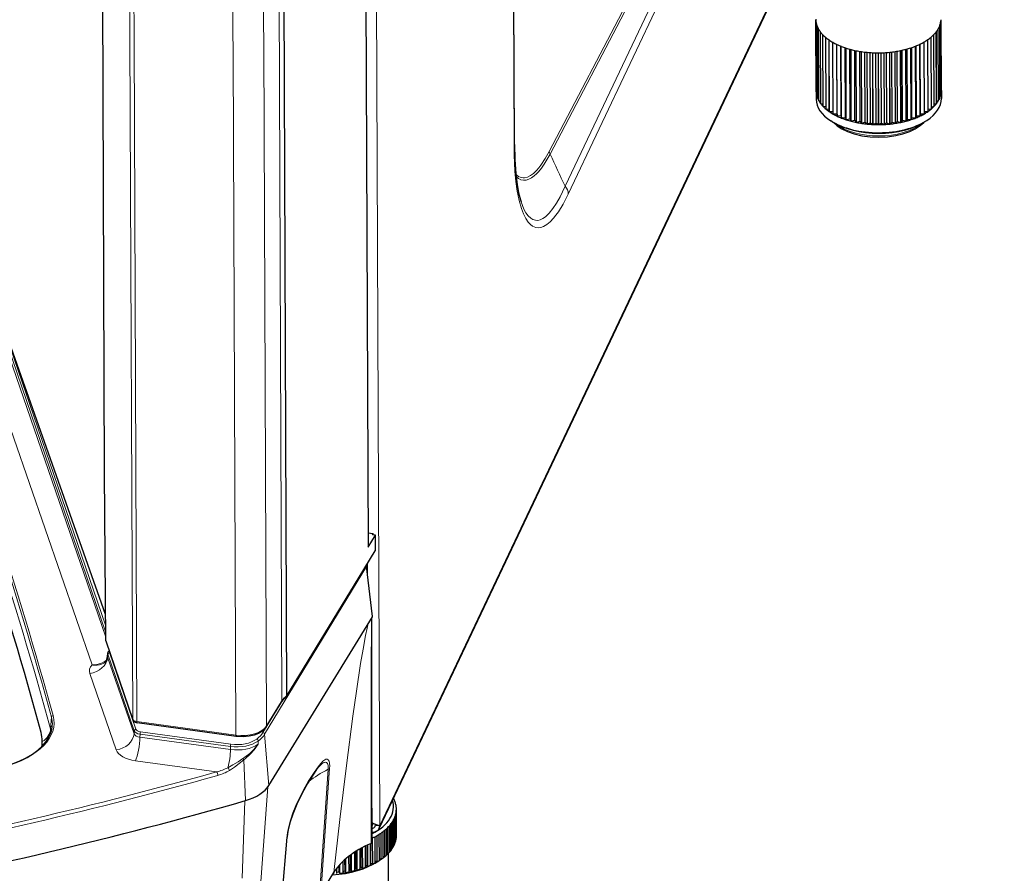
# Model space of a CAD drawing. Extents: x -370 to 1872, y -943 to 1937.
# Tile 40 of 43: x 1617 to 1790, y 1098 to 1248. Entities that reach past the tile are written whole.
import ezdxf

# ---------------------------------------------------------------- set-up
doc = ezdxf.new("R2010")
doc.units = 0

msp = doc.modelspace()

# ---------------------------------------------------------------- linework, layer by layer
at = {"color": 7, "lineweight": 15}
for p, q in [((1678.1427, 1637.675537), (1680.352417, 1106.493408)), ((1703.920532, 1225.885742), (1702.262207, 1624.531982)), ((1710.099243, 1224.971436), (1778.106323, 1354.933472)), ((1790.029297, 1337.961426), (1680.352417, 1106.493408)), ((1710.278931, 1224.507568), (1766.331299, 1331.623901)), ((1766.331299, 1331.623901), (1712.898071, 1218.855713)), ((1766.880493, 1330.252808), (1713.447388, 1217.484619)), ((1662.395264, 1313.953247), (1663.164185, 1128.444092)), ((1636.463501, 1244.845215), (1636.959473, 1125.190308)), ((1637.197632, 1244.421143), (1637.693604, 1124.766479)), ((1659.974243, 1243.668579), (1660.470215, 1124.019897)), ((1654.584839, 1242.064941), (1654.584839, 1242.063965)), ((1654.584839, 1242.063721), (1654.584839, 1242.053711)), ((1654.584839, 1242.053711), (1655.080811, 1122.39917)), ((1611.760986, 1198.877319), (1632.187134, 1139.802612)), ((1611.828735, 1199.911499), (1632.181396, 1140.563477)), ((1612.254639, 1199.788086), (1632.172852, 1141.707031)), ((1608.633667, 1196.047607), (1629.83606, 1134.727783)), ((1663.987427, 1129.278076), (1679.612061, 1154.937378)), ((1660.119019, 1122.557983), (1678.030396, 1152.004883)), ((1679.045654, 1143.169067), (1678.030396, 1152.004883)), ((1678.210449, 1152.537476), (1678.21875, 1150.555908)), ((1678.887207, 1142.910767), (1678.887085, 1142.557617)), ((1632.192749, 1139.067505), (1636.959473, 1125.190308)), ((1632.547485, 1136.077393), (1632.597046, 1136.64502)), ((1632.597046, 1136.64502), (1637.222534, 1123.157471)), ((1632.889893, 1136.909668), (1637.515381, 1123.421997)), ((1632.547485, 1136.077393), (1637.189453, 1122.652466)), ((1629.420166, 1133.247681), (1634.062012, 1119.822754)), ((1659.83374, 1122.842285), (1663.252319, 1128.462524)), ((1660.470215, 1124.019897), (1663.164185, 1128.444092)), ((1622.675049, 1125.554199), (1622.541016, 1123.506836)), ((1655.080811, 1122.39917), (1637.693604, 1124.766479)), ((1637.189453, 1122.652466), (1637.222534, 1123.157471)), ((1638.214722, 1122.062134), (1638.247681, 1122.564575)), ((1638.247681, 1122.564575), (1654.107056, 1120.405396)), ((1638.320801, 1122.955566), (1654.180176, 1120.796387)), ((1660.119019, 1122.557983), (1660.858765, 1113.528564)), ((1654.125122, 1119.895996), (1638.214722, 1122.062134)), ((1658.976196, 1120.825806), (1658.982056, 1121.363892)), ((1654.125122, 1119.895996), (1654.107056, 1120.405396)), ((1651.687378, 1115.942139), (1637.430908, 1117.883057)), ((1656.467041, 1118.06543), (1656.763428, 1110.900391)), ((1671.272705, 1116.394165), (1669.740601, 1094.307617)), ((1671.537598, 1116.618774), (1669.992432, 1094.525391)), ((1657.776855, 1074.616699), (1660.710083, 1113.30542)), ((1656.163574, 1097.273438), (1656.654663, 1110.869019)), ((1679.207031, 1106.87915), (1678.92749, 1106.289307)), ((1662.166504, 1081.770874), (1664.007935, 1104.346924))]:
    msp.add_line(p, q, dxfattribs=at)
at = {"color": 7, "lineweight": 30}
for p, q in [((1703.996094, 1226.212158), (1702.337646, 1624.858398)), ((1789.925659, 1337.487427), (1680.248657, 1106.019287)), ((1663.218506, 1314.78064), (1663.987427, 1129.278076)), ((1677.833618, 1262.858276), (1678.279053, 1155.398804)), ((1631.610107, 1255.55957), (1631.971191, 1168.438721)), ((1756.97876, 1235.44873), (1756.92627, 1248.060059)), ((1756.97937, 1235.437988), (1756.92688, 1248.049316)), ((1757.050903, 1234.909912), (1756.998413, 1247.521362)), ((1757.053223, 1234.899414), (1757.000732, 1247.510742)), ((1757.212891, 1234.377319), (1757.1604, 1246.988647)), ((1757.216919, 1234.366821), (1757.164551, 1246.978149)), ((1778.731934, 1234.428589), (1778.679443, 1247.039917)), ((1778.736084, 1234.439087), (1778.683594, 1247.050415)), ((1778.895996, 1234.962036), (1778.843506, 1247.573364)), ((1778.898315, 1234.972656), (1778.845825, 1247.584106)), ((1778.970093, 1235.501099), (1778.917603, 1248.112427)), ((1778.970581, 1235.511841), (1778.918213, 1248.123169)), ((1757.463379, 1233.85498), (1757.410889, 1246.466431)), ((1757.469238, 1233.844849), (1757.416748, 1246.456177)), ((1757.800537, 1233.347412), (1757.748047, 1245.958862)), ((1757.807983, 1233.337646), (1757.755615, 1245.948975)), ((1758.221313, 1232.858765), (1758.168823, 1245.470093)), ((1758.230469, 1232.849365), (1758.177979, 1245.460693)), ((1777.214844, 1232.437134), (1777.162354, 1245.048462)), ((1777.225464, 1232.446045), (1777.173096, 1245.057495)), ((1777.717651, 1232.905273), (1777.665283, 1245.516602)), ((1777.726807, 1232.914795), (1777.674316, 1245.526123)), ((1778.140381, 1233.395996), (1778.087891, 1246.007324)), ((1778.147949, 1233.405884), (1778.095459, 1246.017212)), ((1778.47937, 1233.905151), (1778.427002, 1246.516479)), ((1778.485229, 1233.915405), (1778.432739, 1246.526733)), ((1758.722412, 1232.392944), (1758.670044, 1245.004395)), ((1758.733154, 1232.384033), (1758.680664, 1244.995361)), ((1759.299683, 1231.953979), (1759.247314, 1244.565308)), ((1759.31189, 1231.945557), (1759.259399, 1244.556885)), ((1759.948364, 1231.545288), (1759.895996, 1244.156616)), ((1759.961914, 1231.537476), (1759.909424, 1244.148804)), ((1760.653564, 1231.544678), (1760.602661, 1243.7854)), ((1760.663208, 1231.170288), (1760.610718, 1243.781616)), ((1760.677979, 1231.163208), (1760.625488, 1243.774536)), ((1761.365845, 1231.204346), (1761.314819, 1243.471802)), ((1761.43811, 1230.832031), (1761.38562, 1243.443481)), ((1761.453979, 1230.825806), (1761.401489, 1243.437134)), ((1774.493164, 1230.863159), (1774.440796, 1243.474609)), ((1774.509155, 1230.869629), (1774.456665, 1243.480957)), ((1774.581543, 1231.24231), (1774.530518, 1243.510986)), ((1775.269409, 1231.205078), (1775.217041, 1243.816406)), ((1775.28418, 1231.21228), (1775.231689, 1243.823608)), ((1775.293945, 1231.58667), (1775.243042, 1243.829102)), ((1775.985596, 1231.583496), (1775.933105, 1244.194824)), ((1775.999146, 1231.591309), (1775.946655, 1244.202637)), ((1776.635864, 1231.995239), (1776.583374, 1244.606689)), ((1776.648071, 1232.003784), (1776.595581, 1244.615112)), ((1762.132568, 1230.900513), (1762.081421, 1243.188843)), ((1762.266846, 1230.533447), (1762.214355, 1243.144897)), ((1762.283691, 1230.527954), (1762.231201, 1243.139404)), ((1762.947266, 1230.63562), (1762.896118, 1242.940308)), ((1763.142578, 1230.276855), (1763.090088, 1242.888306)), ((1763.160278, 1230.272217), (1763.107788, 1242.883667)), ((1763.803467, 1230.411987), (1763.752197, 1242.72937)), ((1764.057983, 1230.064575), (1764.005615, 1242.675903)), ((1764.076538, 1230.060791), (1764.024048, 1242.672119)), ((1764.69397, 1230.231445), (1764.6427, 1242.55835)), ((1765.005737, 1229.898071), (1764.953369, 1242.509399)), ((1765.02478, 1229.895264), (1764.97229, 1242.506592)), ((1765.61145, 1230.095337), (1765.560181, 1242.429077)), ((1765.977905, 1229.778809), (1765.925537, 1242.390137)), ((1765.997314, 1229.776855), (1765.944946, 1242.388306)), ((1766.54834, 1230.004883), (1766.49707, 1242.34314)), ((1766.966553, 1229.707764), (1766.914062, 1242.319214)), ((1766.986206, 1229.706909), (1766.933716, 1242.318237)), ((1767.49707, 1229.960938), (1767.445801, 1242.30127)), ((1767.963379, 1229.685669), (1767.911011, 1242.296997)), ((1767.983154, 1229.685791), (1767.930786, 1242.297119)), ((1768.449707, 1229.963623), (1768.398315, 1242.304077)), ((1768.960449, 1229.712646), (1768.907959, 1242.323975)), ((1768.980103, 1229.713623), (1768.927612, 1242.324951)), ((1769.398438, 1230.013062), (1769.347046, 1242.35144)), ((1769.949341, 1229.78833), (1769.896851, 1242.399658)), ((1769.96875, 1229.790283), (1769.91626, 1242.401611)), ((1770.335449, 1230.108887), (1770.284058, 1242.442871)), ((1770.921997, 1229.912109), (1770.869507, 1242.523438)), ((1770.94104, 1229.915039), (1770.88855, 1242.526367)), ((1771.25293, 1230.250244), (1771.20166, 1242.577515)), ((1771.870361, 1230.08313), (1771.817871, 1242.694458)), ((1771.888794, 1230.087036), (1771.836304, 1242.698364)), ((1772.143555, 1230.435913), (1772.092285, 1242.753906)), ((1772.786621, 1230.299927), (1772.734131, 1242.911255)), ((1772.804443, 1230.304688), (1772.751953, 1242.916016)), ((1772.999756, 1230.664551), (1772.948608, 1242.969971)), ((1773.66333, 1230.560669), (1773.61084, 1243.171997)), ((1773.680298, 1230.566284), (1773.627808, 1243.177612)), ((1773.814697, 1230.93396), (1773.76355, 1243.223389)), ((1756.974854, 1235.595459), (1756.980835, 1234.166138)), ((1757.048828, 1235.405762), (1756.97937, 1235.437988)), ((1757.210938, 1234.838623), (1757.053223, 1234.899414)), ((1778.734131, 1234.898926), (1778.895996, 1234.962036)), ((1778.89624, 1235.466431), (1778.970093, 1235.501099)), ((1778.974609, 1235.687012), (1778.980591, 1234.257568)), ((1757.46167, 1234.289795), (1757.216919, 1234.366821)), ((1757.798828, 1233.761841), (1757.469238, 1233.844849)), ((1758.219727, 1233.25769), (1757.807983, 1233.337646)), ((1777.72522, 1233.312988), (1778.140381, 1233.395996)), ((1778.14624, 1233.819336), (1778.47937, 1233.905151)), ((1778.483398, 1234.348999), (1778.731934, 1234.428589)), ((1758.720825, 1232.780518), (1758.230469, 1232.849365)), ((1759.298096, 1232.333862), (1758.733154, 1232.384033)), ((1759.946899, 1231.920898), (1759.31189, 1231.945557)), ((1760.653564, 1231.544678), (1759.961914, 1231.537476)), ((1760.653564, 1231.544678), (1760.663208, 1231.170288)), ((1761.365845, 1231.204346), (1760.677979, 1231.163208)), ((1761.365845, 1231.204346), (1761.43811, 1230.832031)), ((1774.581543, 1231.24231), (1774.509155, 1230.869629)), ((1774.581543, 1231.24231), (1775.269409, 1231.205078)), ((1775.293945, 1231.58667), (1775.28418, 1231.21228)), ((1775.293945, 1231.58667), (1775.985596, 1231.583496)), ((1775.997559, 1231.966797), (1776.635864, 1231.995239)), ((1776.646484, 1232.383423), (1777.214844, 1232.437134)), ((1777.223877, 1232.833252), (1777.717651, 1232.905273)), ((1759.81189, 1230.194702), (1759.581787, 1230.341431)), ((1762.132568, 1230.900513), (1761.453979, 1230.825806)), ((1762.132568, 1230.900513), (1762.266846, 1230.533447)), ((1762.947266, 1230.63562), (1762.283691, 1230.527954)), ((1762.947266, 1230.63562), (1763.142578, 1230.276855)), ((1763.803467, 1230.411987), (1763.160278, 1230.272217)), ((1763.803467, 1230.411987), (1764.057983, 1230.064575)), ((1764.69397, 1230.231445), (1764.076538, 1230.060791)), ((1764.69397, 1230.231445), (1765.005737, 1229.898071)), ((1765.61145, 1230.095337), (1765.02478, 1229.895264)), ((1765.61145, 1230.095337), (1765.977905, 1229.778809)), ((1766.54834, 1230.004883), (1765.997314, 1229.776855)), ((1766.54834, 1230.004883), (1766.966553, 1229.707764)), ((1767.49707, 1229.960938), (1766.986206, 1229.706909)), ((1767.49707, 1229.960938), (1767.963379, 1229.685669)), ((1768.449707, 1229.963623), (1767.983154, 1229.685791)), ((1768.449707, 1229.963623), (1768.960449, 1229.712646)), ((1769.398438, 1230.013062), (1768.980103, 1229.713623)), ((1769.398438, 1230.013062), (1769.949341, 1229.78833)), ((1770.335449, 1230.108887), (1769.96875, 1229.790283)), ((1770.335449, 1230.108887), (1770.921997, 1229.912109)), ((1771.25293, 1230.250244), (1770.94104, 1229.915039)), ((1771.25293, 1230.250244), (1771.870361, 1230.08313)), ((1772.143555, 1230.435913), (1771.888794, 1230.087036)), ((1772.143555, 1230.435913), (1772.786621, 1230.299927)), ((1772.999756, 1230.664551), (1772.804443, 1230.304688)), ((1772.999756, 1230.664551), (1773.66333, 1230.560669)), ((1773.814697, 1230.93396), (1773.680298, 1230.566284)), ((1773.814697, 1230.93396), (1774.493164, 1230.863159)), ((1776.182373, 1230.262695), (1776.411255, 1230.411255)), ((1632.158447, 1143.605957), (1612.618652, 1198.885254)), ((1631.971191, 1168.438721), (1632.192749, 1139.067505)), ((1678.268433, 1157.971069), (1679.195801, 1157.844849)), ((1678.279053, 1155.398804), (1679.601318, 1157.522949)), ((1679.075562, 1157.594482), (1679.195801, 1157.844849)), ((1679.601318, 1157.522949), (1679.075562, 1157.594482)), ((1679.196899, 1157.578003), (1679.195801, 1157.844849)), ((1679.612061, 1154.937378), (1679.601318, 1157.522949)), ((1663.942871, 1129.106812), (1679.563232, 1154.759033)), ((1679.060425, 1143.230469), (1678.044556, 1152.071777)), ((1660.858765, 1113.528564), (1679.045654, 1143.169067)), ((1678.902832, 1142.936279), (1678.903076, 1142.608521)), ((1632.213379, 1138.950195), (1636.978149, 1125.079102)), ((1632.530029, 1136.184082), (1632.581421, 1136.772217)), ((1660.422852, 1123.843994), (1663.116821, 1128.268066)), ((1655.137939, 1122.16626), (1637.750732, 1124.533691)), ((1683.222046, 1104.111572), (1683.202881, 1108.73584)), ((1683.260498, 1104.381592), (1683.241211, 1109.005859)), ((1683.280151, 1104.701416), (1683.260864, 1109.325562)), ((1682.264648, 1102.091064), (1682.245361, 1106.71521)), ((1682.485107, 1102.388428), (1682.46582, 1107.012573)), ((1682.651123, 1102.644287), (1682.631958, 1107.268433)), ((1682.803711, 1107.574951), (1682.822998, 1102.950806)), ((1682.928223, 1107.837524), (1682.947388, 1103.213379)), ((1683.069336, 1103.526611), (1683.050049, 1108.150757)), ((1683.151001, 1103.793945), (1683.131836, 1108.418091)), ((1679.577637, 1106.598877), (1680.352417, 1106.493408)), ((1680.352417, 1106.493408), (1680.258301, 1106.517212)), ((1680.278198, 1100.35791), (1680.259033, 1104.982178)), ((1680.595703, 1100.567993), (1680.576416, 1105.192139)), ((1680.950439, 1100.824829), (1680.931152, 1105.448975)), ((1681.23291, 1101.04895), (1681.213745, 1105.673096)), ((1681.545166, 1101.321411), (1681.526001, 1105.945557)), ((1681.790649, 1101.557983), (1681.771484, 1106.182129)), ((1682.057983, 1101.843994), (1682.038818, 1106.46814)), ((1662.216553, 1081.917725), (1664.057861, 1104.491943)), ((1678.722778, 1099.527344), (1678.706909, 1103.325317)), ((1678.776978, 1099.90918), (1678.762695, 1103.350098)), ((1679.08313, 1104.328735), (1678.930054, 1104.255615)), ((1679.102417, 1099.70459), (1679.08313, 1104.328735)), ((1679.533813, 1099.924316), (1679.514526, 1104.548462)), ((1679.883667, 1100.118774), (1679.864502, 1104.74292)), ((1683.068115, 1103.801147), (1683.151001, 1103.793945)), ((1683.220947, 1104.383179), (1683.260498, 1104.381592)), ((1675.953857, 1098.584351), (1675.940308, 1101.831299)), ((1676.188721, 1098.946167), (1676.176147, 1101.982666)), ((1676.404785, 1098.702637), (1676.390625, 1102.115845)), ((1676.925903, 1098.854736), (1676.911133, 1102.422119)), ((1677.101807, 1099.226074), (1677.088135, 1102.52124)), ((1677.356323, 1098.993774), (1677.341064, 1102.658691)), ((1677.851196, 1099.169922), (1677.835693, 1102.914062)), ((1677.966797, 1099.547974), (1677.952515, 1102.971924)), ((1678.257812, 1099.328613), (1678.242065, 1103.111694)), ((1681.543945, 1101.632568), (1681.790649, 1101.557983)), ((1681.794067, 1101.561401), (1682.034302, 1043.820801)), ((1682.056763, 1102.141479), (1682.264648, 1102.091064)), ((1682.483887, 1102.675659), (1682.651123, 1102.644287)), ((1682.821777, 1103.230469), (1682.947388, 1103.213379)), ((1673.899292, 1098.185547), (1673.890747, 1100.220459)), ((1674.24646, 1098.520142), (1674.238037, 1100.540039)), ((1674.380859, 1098.259766), (1674.37085, 1100.65625)), ((1674.942383, 1098.360718), (1674.930908, 1101.113525)), ((1675.234497, 1098.710205), (1675.223633, 1101.334473)), ((1675.4104, 1098.457275), (1675.397949, 1101.460693)), ((1678.776978, 1099.90918), (1679.102417, 1099.70459)), ((1679.526367, 1100.307129), (1679.883667, 1100.118774)), ((1679.979492, 1100.163452), (1680.360962, 1100.411133)), ((1680.276733, 1100.708984), (1680.595703, 1100.567993)), ((1680.360962, 1100.411133), (1680.278198, 1100.35791)), ((1680.595703, 1100.567993), (1680.360962, 1100.411133)), ((1680.949097, 1101.153442), (1681.23291, 1101.04895)), ((1669.992432, 1094.525391), (1672.286987, 1098.265015)), ((1672.221436, 1098.158081), (1672.247559, 1098.013428)), ((1672.247559, 1098.013428), (1672.246826, 1098.199463)), ((1672.832397, 1098.060303), (1672.828247, 1099.046875)), ((1673.231934, 1098.377319), (1673.227173, 1099.529663)), ((1673.231934, 1098.377319), (1673.323853, 1098.11145)), ((1673.323853, 1098.11145), (1673.317505, 1099.631104)), ((1674.24646, 1098.520142), (1674.380859, 1098.259766)), ((1675.234497, 1098.710205), (1675.4104, 1098.457275)), ((1676.188721, 1098.946167), (1676.404785, 1098.702637)), ((1677.101807, 1099.226074), (1677.356323, 1098.993774)), ((1677.966797, 1099.547974), (1678.257812, 1099.328613))]:
    msp.add_line(p, q, dxfattribs=at)
for points in [[(1760.043701, 1230.05188), (1760.687256, 1229.491577), (1761.482056, 1228.970215), (1762.508057, 1228.467529), (1763.641968, 1228.063232), (1765.034424, 1227.726196), (1766.494141, 1227.525146), (1767.994019, 1227.460938), (1769.493774, 1227.534912), (1770.952881, 1227.745483), (1772.199219, 1228.047852), (1773.411987, 1228.475586), (1774.392822, 1228.950439), (1775.249268, 1229.503906), (1775.889771, 1230.055054), (1775.952026, 1230.118042)], [(1703.996094, 1226.212158), (1704.061279, 1223.549438), (1704.239868, 1221.046875), (1704.474731, 1219.16333), (1704.737915, 1217.715576), (1705.044678, 1216.485596), (1705.153809, 1216.12915)], [(1678.772949, 1142.724731), (1678.831909, 1142.69812), (1678.877808, 1142.609985), (1678.887085, 1142.557617)], [(1632.053101, 1135.127075), (1632.348877, 1135.524658), (1632.499268, 1135.969482), (1632.530029, 1136.184082)], [(1632.581421, 1136.772217), (1632.667114, 1137.017334), (1632.820557, 1137.182861)], [(1614.228882, 1116.861572), (1615.660522, 1117.301147), (1616.997925, 1117.818359), (1618.225708, 1118.406738), (1619.330078, 1119.059082), (1620.298584, 1119.766968), (1621.120483, 1120.521118), (1621.75354, 1121.265381), (1622.134033, 1121.837891), (1622.48584, 1122.542969), (1622.696777, 1123.170654), (1622.81543, 1123.802002), (1622.834717, 1124.016113)], [(1636.978149, 1125.079102), (1637.130493, 1124.827881), (1637.378052, 1124.645508), (1637.750732, 1124.533691)], [(1660.422852, 1123.843994), (1660.118652, 1123.448364), (1659.633911, 1123.03418), (1659.048096, 1122.694824), (1658.258911, 1122.391724), (1657.385864, 1122.192749), (1656.330444, 1122.098633), (1655.268188, 1122.149658), (1655.137939, 1122.16626)], [(1670.231079, 1117.414429), (1670.097168, 1117.309204), (1669.757812, 1116.963989), (1669.25354, 1116.335938), (1668.583984, 1115.375366), (1667.6604, 1113.891602), (1666.718506, 1112.204834), (1665.763916, 1110.24231), (1665.056396, 1108.499634), (1664.616943, 1107.179688), (1664.255981, 1105.776733), (1664.130981, 1105.098511), (1664.057861, 1104.491943)], [(1678.93103, 1103.501953), (1678.921509, 1103.46106), (1678.859863, 1103.396484), (1678.819336, 1103.375)]]:
    msp.add_lwpolyline(points, dxfattribs=at)
at = {"color": 7, "lineweight": 15}
for points in [[(1713.447388, 1217.484619), (1712.543213, 1215.720093), (1711.712158, 1214.354492), (1711.28772, 1213.753662), (1710.858154, 1213.213623), (1710.278687, 1212.596802), (1709.693848, 1212.109863), (1709.106567, 1211.766357), (1708.649536, 1211.607666), (1708.195312, 1211.55249), (1707.746582, 1211.60791), (1707.462769, 1211.705322), (1707.182617, 1211.853516), (1706.797485, 1212.150757), (1706.425171, 1212.555908), (1705.995728, 1213.195557), (1705.596558, 1213.997559), (1705.232422, 1214.958984), (1704.83374, 1216.374146), (1704.503418, 1218.009521), (1704.263794, 1219.685913), (1704.088013, 1221.496948), (1703.945068, 1224.30249), (1703.920532, 1225.885742)], [(1710.099243, 1224.971436), (1709.408081, 1223.735229), (1708.649292, 1222.578369), (1708.26355, 1222.073975), (1707.874268, 1221.62439), (1707.35083, 1221.117798), (1706.824585, 1220.727417), (1706.298462, 1220.465088), (1705.767334, 1220.341797), (1705.504639, 1220.338379), (1705.244751, 1220.375854), (1704.988281, 1220.455566), (1704.736328, 1220.578857), (1704.48938, 1220.746826), (1704.248413, 1220.960571)], [(1710.278931, 1224.507568), (1709.760864, 1223.592407), (1709.233887, 1222.753174), (1708.721558, 1222.029785), (1708.202026, 1221.393311), (1707.84436, 1221.014648), (1707.484619, 1220.68457), (1707.003174, 1220.326538), (1706.521484, 1220.070312), (1706.042236, 1219.924561), (1705.588745, 1219.896851), (1705.143555, 1219.985962), (1704.710327, 1220.198364), (1704.293335, 1220.539185)], [(1712.898071, 1218.855713), (1712.463013, 1217.893433), (1712.015137, 1216.990112), (1711.398315, 1215.888672), (1710.760864, 1214.921875), (1710.105957, 1214.11084), (1709.773193, 1213.77124), (1709.437988, 1213.479614), (1708.988403, 1213.171387), (1708.53772, 1212.962402), (1708.088623, 1212.861084), (1707.668457, 1212.871704), (1707.254395, 1212.992676), (1706.849121, 1213.230957), (1706.427368, 1213.625244), (1706.026855, 1214.164673), (1705.652954, 1214.848999), (1705.393921, 1215.451172), (1705.153809, 1216.12915)], [(1678.335571, 1142.011841), (1678.134766, 1141.19043), (1677.862183, 1139.93103), (1677.404785, 1137.516113), (1676.978638, 1134.99707), (1676.233276, 1130.112305), (1675.615356, 1125.699341), (1674.493652, 1117.047852), (1673.354126, 1107.595581), (1672.286987, 1098.265015)], [(1678.819336, 1103.375), (1678.85498, 1134.1875), (1678.87915, 1141.747681), (1678.887085, 1142.557617)], [(1632.381348, 1135.594238), (1631.878052, 1135.226562), (1631.294922, 1134.956421), (1630.65686, 1134.788574), (1629.988281, 1134.726807), (1629.83606, 1134.727783)], [(1632.053223, 1135.127197), (1631.775879, 1134.968994), (1631.46814, 1134.846436), (1631.112915, 1134.754639), (1630.736816, 1134.702271), (1629.973999, 1134.711182), (1629.83606, 1134.727783)], [(1658.976196, 1120.825806), (1658.876343, 1120.682617), (1658.241821, 1119.89502), (1657.498169, 1119.164673), (1656.648682, 1118.505127), (1656.316162, 1118.287109)], [(1658.976196, 1120.825806), (1658.289185, 1119.837646), (1657.593506, 1119.04541), (1656.787476, 1118.312622), (1656.467041, 1118.06543)], [(1656.316162, 1118.287109), (1655.454468, 1117.728394), (1654.542114, 1117.153687), (1653.675293, 1116.673828)], [(1656.467041, 1118.06543), (1655.674438, 1117.431152), (1654.813477, 1116.765015), (1653.959351, 1116.193481)], [(1664.007935, 1104.346924), (1664.135254, 1105.300049), (1664.355469, 1106.326538), (1664.676636, 1107.472656), (1665.099243, 1108.712402), (1665.621338, 1110.020142), (1666.247803, 1111.391357), (1667.02417, 1112.899902), (1667.788696, 1114.245605), (1668.563477, 1115.496948), (1669.328613, 1116.612549), (1669.680176, 1117.072144), (1670.026489, 1117.479004), (1670.36438, 1117.816772), (1670.718628, 1118.078857), (1670.885864, 1118.154053), (1671.11792, 1118.176147)], [(1670.778809, 1117.627563), (1670.98877, 1117.571777), (1671.153931, 1117.38623), (1671.255859, 1117.057373), (1671.282471, 1116.751709), (1671.272705, 1116.394165)], [(1671.11792, 1118.176147), (1671.303467, 1118.075562), (1671.447998, 1117.829346), (1671.530518, 1117.452759), (1671.55188, 1116.925049), (1671.537598, 1116.618774)]]:
    msp.add_lwpolyline(points, dxfattribs=at)
for centre, radius, start, end in [((66899.828125, 1589.204834), 65240.767161, 180.050675, 180.30346), ((66905.539062, 1587.647095), 65251.869465, 180.050689, 180.303447), ((-101208.53125, 893.176758), 102846.332799, 0.195679, 0.229028), ((-101110.054688, 893.962036), 102747.116109, 0.195666, 0.217883), ((1950.65918, 1332.503906), 263.526181, 204.193085, 205.547471), ((1678.80957, 1142.610107), 0.093606, 325.905236, 358.838777), ((1632.742554, 1136.16394), 0.21344, 174.585386, 203.95172), ((1632.891602, 1136.746094), 0.311396, 175.207507, 198.936981), ((1633.089722, 1136.979492), 0.211688, 172.041769, 199.279392), ((1618.211182, 1124.3125), 4.633163, 356.332019, 15.544133), ((1617.801758, 1122.221436), 4.91044, 9.158204, 15.174582), ((1658.569214, 1121.315063), 0.416432, 6.752532, 65.652864), ((1654.143555, 1116.642944), 2.724548, 31.475974, 37.116337), ((1649.764526, 1124.240479), 8.517884, 283.046103, 297.331942), ((1649.668457, 1123.328979), 8.326509, 285.667523, 301.02064), ((1652.035278, 1115.378418), 2.090052, 22.958912, 38.306638), ((1663.739258, 1104.520996), 0.320023, 327.077221, 354.802066)]:
    msp.add_arc(centre, radius, start, end, dxfattribs=at)
at = {"color": 7, "lineweight": 30}
for centre, radius, start, end in [((1679.27417, 1154.933838), 0.337845, 328.838785, 0.607476), ((1677.74292, 1152.036255), 0.303682, 6.715195, 31.503787), ((1678.965576, 1143.221191), 0.095453, 327.002485, 5.652918), ((31836.757812, 1145.373291), 30157.854882, 180.005254, 180.079553), ((1632.562378, 1139.07251), 0.369741, 180.764034, 199.304213), ((1663.664062, 1129.27002), 0.323283, 329.668113, 1.444039), ((1663.709473, 1129.248657), 0.273191, 304.921559, 328.71216), ((1615.185059, 1121.319336), 5.890765, 0.295, 15.265877), ((1615.233398, 1121.326294), 5.842207, 350.88047, 0.228958), ((1678.690186, 1109.086792), 4.626508, 25.494224, 28.605345), ((1679.16272, 1109.29126), 4.111323, 17.115293, 21.035728), ((1679.476196, 1109.376221), 3.786223, 8.187303, 12.329169), ((1679.513672, 1109.39856), 3.748246, 349.815237, 353.985185), ((1679.595337, 1109.390869), 3.666137, 358.978676, 3.210579), ((1681.421875, 1111.609375), 5.222834, 241.45898, 257.128506), ((1678.913696, 1106.328857), 0.716888, 22.131862, 36.691609), ((1677.407593, 1110.550415), 6.173543, 318.604634, 321.594427), ((1678.154175, 1109.994995), 5.242618, 325.328242, 328.6623), ((1679.234985, 1109.463501), 4.034629, 341.012525, 344.982729), ((1674.79541, 1113.581909), 10.188564, 302.428301, 304.568988), ((1675.687012, 1112.348999), 8.666655, 307.235488, 309.620029), ((1676.571533, 1111.33374), 7.319708, 312.598508, 315.267339), ((1673.936279, 1115.000122), 11.847091, 298.090264, 300.026137), ((1679.25415, 1104.839355), 4.034629, 341.012525, 344.982729), ((1679.532837, 1104.774414), 3.748246, 349.815237, 353.985185), ((1676.59082, 1106.709595), 7.319708, 312.598508, 315.267339), ((1677.42688, 1105.92627), 6.173543, 318.604634, 321.594427), ((1678.17334, 1105.37085), 5.242618, 325.328242, 328.6623), ((1678.793213, 1105.02124), 4.530569, 332.80718, 336.482086), ((1673.955444, 1110.375977), 11.847091, 298.090264, 300.026137), ((1675.706299, 1107.724854), 8.666655, 307.235488, 309.620029), ((1670.886719, 1119.344727), 21.372518, 278.102979, 279.4093), ((1671.101318, 1118.156738), 20.165219, 280.980722, 282.338652), ((1671.431274, 1116.748901), 18.719077, 283.98119, 285.408153), ((1671.88562, 1115.194214), 17.099142, 287.143772, 288.659384), ((1672.466919, 1113.560791), 15.365152, 290.513255, 292.140916), ((1673.163452, 1111.930908), 13.592392, 294.141916, 295.908251)]:
    msp.add_arc(centre, radius, start, end, dxfattribs=at)
for centre, major_axis, ratio, start_param, end_param in [((1767.922241, 1248.252563), (-10.999878, -0.045776), 0.541401, 6.2831748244, 6.3078309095), ((1767.922241, 1248.252563), (-10.999878, -0.045776), 0.541401, 0.0264424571, 0.1154027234), ((1767.922241, 1248.252563), (-10.999878, -0.045776), 0.541401, 0.1171995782, 0.2061598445), ((1767.922241, 1248.252563), (-10.999878, -0.045776), 0.541401, 0.2079566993, 0.2969169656), ((1767.922241, 1248.252563), (-10.999878, -0.045776), 0.541401, 2.8399132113, 2.9288734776), ((1767.922241, 1248.252563), (-10.999878, -0.045776), 0.541401, 2.9306703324, 3.0196305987), ((1767.922241, 1248.252563), (-10.999878, -0.045776), 0.541401, 3.0214274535, 3.1103877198), ((1767.922241, 1248.252563), (-10.999878, -0.045776), 0.541401, 0.2987138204, 0.3876740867), ((1767.922241, 1248.252563), (-10.999878, -0.045776), 0.541401, 0.3894709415, 0.4784312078), ((1767.922241, 1248.252563), (-10.999878, -0.045776), 0.541401, 0.4802280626, 0.5691883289), ((1767.922241, 1248.252563), (-10.999878, -0.045776), 0.541401, 2.4768847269, 2.5658449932), ((1767.922241, 1248.252563), (-10.999878, -0.045776), 0.541401, 2.567641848, 2.6566021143), ((1767.922241, 1248.252563), (-10.999878, -0.045776), 0.541401, 2.6583989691, 2.7473592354), ((1767.922241, 1248.252563), (-10.999878, -0.045776), 0.541401, 2.7491560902, 2.8381163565), ((1767.922241, 1248.252563), (-10.999878, -0.045776), 0.541401, 0.5709851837, 0.65994545), ((1767.922241, 1248.252563), (-10.999878, -0.045776), 0.541401, 0.6617423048, 0.7507025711), ((1767.922241, 1248.252563), (-10.999878, -0.045776), 0.541401, 0.7524994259, 0.8414596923), ((1767.922241, 1248.252563), (-10.999878, -0.045776), 0.541401, 0.843256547, 0.9322168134), ((1767.922241, 1248.252563), (-10.999878, -0.045776), 0.541401, 0.9340136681, 1.0229739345), ((1767.922241, 1248.252563), (-10.999878, -0.045776), 0.541401, 2.1138562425, 2.2028165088), ((1767.922241, 1248.252563), (-10.999878, -0.045776), 0.541401, 2.2046133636, 2.2935736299), ((1767.922241, 1248.252563), (-10.999878, -0.045776), 0.541401, 2.2953704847, 2.384330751), ((1767.922241, 1248.252563), (-10.999878, -0.045776), 0.541401, 2.3861276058, 2.4750878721), ((1767.922241, 1248.252563), (-10.999878, -0.045776), 0.541401, 1.0247707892, 1.1137310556), ((1767.922241, 1248.252563), (-10.999878, -0.045776), 0.541401, 1.1155279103, 1.2044881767), ((1767.922241, 1248.252563), (-10.999878, -0.045776), 0.541401, 1.2062850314, 1.2952452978), ((1767.922241, 1248.252563), (-10.999878, -0.045776), 0.541401, 1.2970421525, 1.3860024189), ((1767.922241, 1248.252563), (-10.999878, -0.045776), 0.541401, 1.3877992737, 1.47675954), ((1767.922241, 1248.252563), (-10.999878, -0.045776), 0.541401, 1.4785563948, 1.5675166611), ((1767.922241, 1248.252563), (-10.999878, -0.045776), 0.541401, 1.5693135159, 1.6582737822), ((1767.922241, 1248.252563), (-10.999878, -0.045776), 0.541401, 1.660070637, 1.7490309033), ((1767.922241, 1248.252563), (-10.999878, -0.045776), 0.541401, 1.7508277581, 1.8397880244), ((1767.922241, 1248.252563), (-10.999878, -0.045776), 0.541401, 1.8415848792, 1.9305451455), ((1767.922241, 1248.252563), (-10.999878, -0.045776), 0.541401, 1.9323420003, 2.0213022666), ((1767.922241, 1248.252563), (-10.999878, -0.045776), 0.541401, 2.0230991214, 2.1120593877), ((1767.974731, 1235.641113), (-10.999878, -0.045776), 0.541401, 6.2585861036, 6.2831748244), ((1767.974731, 1235.641113), (-10.999878, -0.045776), 0.541401, 6.2831748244, 6.3078309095), ((1767.974731, 1235.641113), (-10.999878, -0.045776), 0.541401, 0.0264424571, 0.1154027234), ((1767.974731, 1235.641113), (-10.999878, -0.045776), 0.541401, 0.1171995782, 0.2061598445), ((1767.974731, 1235.641113), (-10.999878, -0.045776), 0.541401, 2.9306703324, 3.0196305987), ((1767.974731, 1235.641113), (-10.999878, -0.045776), 0.541401, 3.0214274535, 3.1103877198), ((1767.974731, 1235.641113), (-10.999878, -0.045776), 0.541401, 3.1416014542, 3.1709694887), ((1767.974731, 1235.641113), (-10.999878, -0.045776), 0.541401, 3.1121845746, 3.1416014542), ((1767.980713, 1234.211914), (-10.999878, -0.045776), 0.541401, 6.283181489, 6.9829460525), ((1767.974731, 1235.641113), (-10.999878, -0.045776), 0.541401, 0.2079566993, 0.2969169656), ((1767.974731, 1235.641113), (-10.999878, -0.045776), 0.541401, 0.2987138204, 0.3876740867), ((1767.974731, 1235.641113), (-10.999878, -0.045776), 0.541401, 0.3894709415, 0.4784312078), ((1767.980713, 1234.211914), (-10.999878, -0.045776), 0.541401, 2.4417963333, 3.1415888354), ((1767.974731, 1235.641113), (-10.999878, -0.045776), 0.541401, 2.6583989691, 2.7473592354), ((1767.974731, 1235.641113), (-10.999878, -0.045776), 0.541401, 2.7491560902, 2.8381163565), ((1767.974731, 1235.641113), (-10.999878, -0.045776), 0.541401, 2.8399132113, 2.9288734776), ((1767.974731, 1235.641113), (-10.999878, -0.045776), 0.541401, 0.4802280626, 0.5691883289), ((1767.974731, 1235.641113), (-10.999878, -0.045776), 0.541401, 0.5709851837, 0.65994545), ((1767.974731, 1235.641113), (-10.999878, -0.045776), 0.541401, 0.6617423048, 0.7507025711), ((1767.974731, 1235.641113), (-10.999878, -0.045776), 0.541401, 0.7524994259, 0.8414596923), ((1767.974731, 1235.641113), (-10.999878, -0.045776), 0.541401, 2.2046133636, 2.2935736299), ((1767.974731, 1235.641113), (-10.999878, -0.045776), 0.541401, 2.2953704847, 2.384330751), ((1767.974731, 1235.641113), (-10.999878, -0.045776), 0.541401, 2.3861276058, 2.4750878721), ((1767.974731, 1235.641113), (-10.999878, -0.045776), 0.541401, 2.4768847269, 2.5658449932), ((1767.974731, 1235.641113), (-10.999878, -0.045776), 0.541401, 2.567641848, 2.6566021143), ((1767.980713, 1234.211914), (-10.999878, -0.045776), 0.541401, 0.6997607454, 2.4417963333), ((1767.981689, 1233.959717), (-10.699951, -0.044556), 0.541401, 0.6997607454, 2.4417963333), ((1767.974731, 1235.641113), (-10.999878, -0.045776), 0.541401, 0.843256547, 0.9322168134), ((1767.974731, 1235.641113), (-10.999878, -0.045776), 0.541401, 0.9340136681, 1.0229739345), ((1767.974731, 1235.641113), (-10.999878, -0.045776), 0.541401, 1.0247707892, 1.1137310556), ((1767.974731, 1235.641113), (-10.999878, -0.045776), 0.541401, 1.1155279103, 1.2044881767), ((1767.974731, 1235.641113), (-10.999878, -0.045776), 0.541401, 1.2062850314, 1.2952452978), ((1767.974731, 1235.641113), (-10.999878, -0.045776), 0.541401, 1.2970421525, 1.3860024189), ((1767.974731, 1235.641113), (-10.999878, -0.045776), 0.541401, 1.3877992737, 1.47675954), ((1767.974731, 1235.641113), (-10.999878, -0.045776), 0.541401, 1.4785563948, 1.5675166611), ((1767.974731, 1235.641113), (-10.999878, -0.045776), 0.541401, 1.5693135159, 1.6582737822), ((1767.974731, 1235.641113), (-10.999878, -0.045776), 0.541401, 1.660070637, 1.7490309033), ((1767.974731, 1235.641113), (-10.999878, -0.045776), 0.541401, 1.7508277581, 1.8397880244), ((1767.974731, 1235.641113), (-10.999878, -0.045776), 0.541401, 1.8415848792, 1.9305451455), ((1767.974731, 1235.641113), (-10.999878, -0.045776), 0.541401, 1.9323420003, 2.0213022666), ((1767.974731, 1235.641113), (-10.999878, -0.045776), 0.541401, 2.0230991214, 2.1120593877), ((1767.974731, 1235.641113), (-10.999878, -0.045776), 0.541401, 2.1138562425, 2.2028165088), ((-602.272217, 938.569458), (2247.046143, 9.886108), 0.54259, 0.1436306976, 0.1995399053), ((1666.788696, 1127.95459), (3.870728, 0.506226), 0.521516, 2.35584825, 2.7446852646), ((1652.793701, 1114.958008), (8.499878, 0.0354), 0.541401, 5.1960669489, 5.9596646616), ((1434.457153, 1338.123779), (475.997559, 1.980103), 0.541401, 5.0354895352, 5.1960669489), ((1670.759766, 1109.774536), (-11.999878, -0.049927), 0.541401, 2.3173641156, 3.3135599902), ((1670.761597, 1109.354126), (-12.499878, -0.052002), 0.541401, 3.3442176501, 3.391481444), ((1670.761597, 1109.354126), (-12.499878, -0.052002), 0.541401, 3.2569511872, 3.3042149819), ((1670.761597, 1109.354126), (-12.499878, -0.052002), 0.541401, 2.9951517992, 3.0424155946), ((1670.761597, 1109.354126), (-12.499878, -0.052002), 0.541401, 3.1696847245, 3.2169485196), ((1670.761597, 1109.354126), (-12.499878, -0.052002), 0.541401, 3.0824182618, 3.1296820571), ((1670.761597, 1109.354126), (-12.499878, -0.052002), 0.541401, 2.7333524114, 2.7806162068), ((1670.761597, 1109.354126), (-12.499878, -0.052002), 0.541401, 2.820618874, 2.8678826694), ((1670.761597, 1109.354126), (12.499878, 0.052002), 0.541401, 6.009475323, 6.0494779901), ((1670.761597, 1109.354126), (-12.499878, -0.052002), 0.541401, 2.9078853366, 2.955149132), ((1678.802734, 1106.704346), (-0.7229, 0.342529), 0.81385, 2.1010613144, 3.1416877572), ((1675.023193, 1106.98877), (-5, -0.020752), 0.541401, 2.4649490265, 2.4809273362), ((1678.802734, 1106.704346), (-1.445923, 0.685059), 0.81385, 2.0202361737, 3.1416877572), ((1678.802734, 1106.704346), (-0.7229, 0.342529), 0.81385, 3.1416877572, 3.5132595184), ((1670.761597, 1109.354126), (-12.499878, -0.052002), 0.541401, 2.3842865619, 2.4315503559), ((1678.802734, 1106.704346), (-1.445923, 0.685059), 0.81385, 3.1416877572, 3.5132595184), ((1670.761597, 1109.354126), (-12.499878, -0.052002), 0.541401, 2.4715530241, 2.5188168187), ((1670.761597, 1109.354126), (-12.499878, -0.052002), 0.541401, 2.5588194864, 2.6060832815), ((1670.761597, 1109.354126), (-12.499878, -0.052002), 0.541401, 2.6460859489, 2.6933497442), ((1691.372559, 1094.97998), (20.116699, 0.224976), 0.540314, 2.2386187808, 2.813944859), ((1670.761597, 1109.354126), (-12.499878, -0.052002), 0.541401, 2.2970201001, 2.3442838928), ((1670.780762, 1104.72998), (-12.499878, -0.052002), 0.541401, 2.9078853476, 2.955149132), ((1670.780762, 1104.72998), (-12.499878, -0.052002), 0.541401, 2.9951517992, 3.0424155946), ((1670.780762, 1104.72998), (-12.499878, -0.052002), 0.541401, 3.0824182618, 3.1296820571), ((1670.780762, 1104.72998), (-12.499878, -0.052002), 0.541401, 2.6460859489, 2.6933497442), ((1670.780762, 1104.72998), (-12.499878, -0.052002), 0.541401, 2.7333524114, 2.7806162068), ((1670.780762, 1104.72998), (-12.499878, -0.052002), 0.541401, 2.820618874, 2.8678826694), ((1670.782593, 1104.30957), (-11.999878, -0.049927), 0.541401, 1.6729775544, 2.4417963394), ((1670.780762, 1104.72998), (11.999878, 0.049927), 0.541401, 5.4332881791, 5.439446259), ((1670.780762, 1104.72998), (-12.499878, -0.052002), 0.541401, 2.2970201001, 2.3442838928), ((1670.780762, 1104.72998), (-12.499878, -0.052002), 0.541401, 2.3842865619, 2.4315503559), ((1670.780762, 1104.72998), (-12.499878, -0.052002), 0.541401, 2.4715530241, 2.5188168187), ((1670.780762, 1104.72998), (-12.499878, -0.052002), 0.541401, 2.5588194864, 2.6060832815), ((1670.780762, 1104.72998), (11.999878, 0.049927), 0.541401, 4.8818679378, 4.9158474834), ((1670.780762, 1104.72998), (-12.499878, -0.052002), 0.541401, 1.7734213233, 1.8206851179), ((1670.780762, 1104.72998), (11.999878, 0.049927), 0.541401, 4.9729594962, 5.003113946), ((1670.780762, 1104.72998), (-12.499878, -0.052002), 0.541401, 1.8606877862, 1.9079515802), ((1670.780762, 1104.72998), (11.999878, 0.049927), 0.541401, 5.0642392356, 5.0903804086), ((1670.780762, 1104.72998), (-12.499878, -0.052002), 0.541401, 1.9479542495, 1.9952180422), ((1670.780762, 1104.72998), (11.999878, 0.049927), 0.541401, 5.15578947, 5.1776468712), ((1670.780762, 1104.72998), (-12.499878, -0.052002), 0.541401, 2.0352207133, 2.0824845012), ((1670.780762, 1104.72998), (11.999878, 0.049927), 0.541401, 5.2477139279, 5.2649133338), ((1670.780762, 1104.72998), (-12.499878, -0.052002), 0.541401, 2.1224871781, 2.1697509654), ((1670.780762, 1104.72998), (11.999878, 0.049927), 0.541401, 5.3401498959, 5.3521797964), ((1670.780762, 1104.72998), (-12.499878, -0.052002), 0.541401, 2.2097536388, 2.2570174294)]:
    msp.add_ellipse(centre, major_axis=major_axis, ratio=ratio, start_param=start_param, end_param=end_param, dxfattribs=at)
at = {"color": 7, "lineweight": 15}
for centre, major_axis, ratio, start_param, end_param in [((1767.987305, 1232.616943), (9.099976, 0.037842), 0.541401, 3.7427315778, 5.6820476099), ((1701.596069, 1226.202148), (2.400024, 0.01001), 0.541401, 6.0294766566, 6.2831853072), ((1710.870605, 1224.859009), (0.708862, -0.370972), 0.820777, 3.5454693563, 4.2437648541), ((1711.122803, 1217.801147), (-2.168823, 1.02771), 0.81385, 3.5132622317, 4.2113930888), ((-610.0896, 939.388306), (2257.267334, 9.390137), 0.541401, 0.1452418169, 0.2010341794), ((-610.09082, 939.627319), (2257.567139, 9.391357), 0.541401, 0.1452418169, 0.2010341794), ((-610.081055, 937.300537), (2257.137207, 9.389648), 0.541401, 0.1452841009, 0.200997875), ((1677.74646, 1152.037598), (0.256348, -0.155884), 0.794708, 0.5253183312, 1.0960880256), ((1677.74646, 1152.037598), (-0.298096, -0.034302), 0.579448, 2.758821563, 3.1414742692), ((1632.891357, 1136.658203), (0.283813, 0.09729), 0.824533, 1.2999648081, 2.7989780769), ((1633.560669, 1133.672974), (4.212036, 0.011597), 0.540019, 2.6542683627, 3.324586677), ((1629.408936, 1135.93811), (-3.024292, -1.045654), 0.826783, 1.2959057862, 2.7968889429), ((1667.908325, 1127.601685), (4.999878, 0.028442), 0.545577, 2.4690719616, 2.8172380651), ((1662.689697, 1128.528198), (0.427002, -0.26001), 0.794621, 6.2830868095, 6.7390626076), ((1607.216919, 1124.521729), (15.926147, 0.045166), 0.540756, 5.1721910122, 6.4290069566), ((1622.971436, 1125.565674), (-0.289307, -0.079468), 0.831912, 4.4913028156, 6.0097392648), ((1637.450928, 1125.241577), (-0.4729, -0.162476), 0.824485, 6.0099587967, 6.2832517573), ((1637.942505, 1125.293579), (1, 0.004883), 0.543301, 3.3238452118, 4.4583091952), ((1637.817993, 1125.029053), (-0.067505, -0.495483), 0.211021, 5.2994012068, 6.2840630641), ((1656.200439, 1124.777832), (4.499878, 0.024292), 0.544776, 4.4580108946, 5.9589940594), ((1659.995728, 1124.104004), (0.427002, -0.26001), 0.794621, 6.2830867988, 6.7390626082), ((1619.379517, 1123.383911), (3.085693, 0.847656), 0.831907, 5.0530442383, 6.009677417), ((1634.050903, 1122.513184), (-3.024292, -1.045654), 0.826783, 1.2959057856, 2.7968889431), ((1638.580933, 1122.993042), (1.400635, 0.304321), 0.629688, 3.1830704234, 4.3144317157), ((1638.600098, 1123.287109), (1.401611, -0.011597), 0.534206, 3.3312320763, 4.4625925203), ((1637.516724, 1123.170532), (0.283813, 0.09729), 0.824533, 1.2999648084, 2.7989780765), ((1638.598755, 1123.538696), (1.102051, 0.009399), 0.545152, 3.3214325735, 4.4527905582), ((1638.322144, 1122.704102), (0.040527, 0.297241), 0.211028, 0.5916723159, 2.0879930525), ((1655.2052, 1122.661743), (-0.067505, -0.495483), 0.211021, 5.299401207, 6.2840630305), ((1652.754883, 1124.097534), (7.459595, 0.041504), 0.545199, 5.640688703, 5.9592192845), ((1652.756104, 1123.863647), (7.759033, 0.042725), 0.545048, 5.640717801, 5.9592436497), ((1659.835083, 1122.590698), (-0.256348, 0.155884), 0.794708, 3.6669109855, 5.1675696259), ((1637.419678, 1120.573486), (-0.431641, -3.170776), 0.211028, 0.5870098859, 2.0879930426), ((1655.251953, 1122.854736), (4.651489, 0.028198), 0.54218, 4.4604040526, 5.6395906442), ((1654.181641, 1120.544922), (0.040527, 0.297241), 0.211028, 0.5916725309, 2.0879930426), ((1655.266235, 1122.540161), (4.651245, -0.11145), 0.590074, 4.4786890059, 5.6497261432), ((1655.250732, 1123.106079), (4.35144, 0.016602), 0.54691, 4.4617240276, 5.640945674), ((1638.592041, 1120.302612), (4.608398, 0.03125), 0.541263, 3.322643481, 4.4540052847), ((1653.330078, 1118.407471), (-0.431641, -3.170776), 0.211028, 1.0213386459, 2.0879930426), ((1666.850098, 1108.845825), (-4.103027, -8.745239), 0.195107, 3.2337223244, 3.4536570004), ((1434.432617, 1344.021729), (475.040771, 1.976196), 0.541401, 5.0354895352, 5.1851360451), ((1651.689087, 1115.521729), (-0.135376, 0.481323), 0.382829, 4.156031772, 5.6570149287), ((1687.667358, 1106.956787), (-23.994507, -0.099854), 0.541401, 5.4623573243, 5.6807865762), ((1670.590942, 1116.845215), (0.997559, -0.069702), 0.572756, 5.5041548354, 6.0002254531), ((1434.434326, 1343.630615), (475.539551, 1.978271), 0.541401, 5.0354895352, 5.1851360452)]:
    msp.add_ellipse(centre, major_axis=major_axis, ratio=ratio, start_param=start_param, end_param=end_param, dxfattribs=at)

doc.saveas('drawing.dxf')
